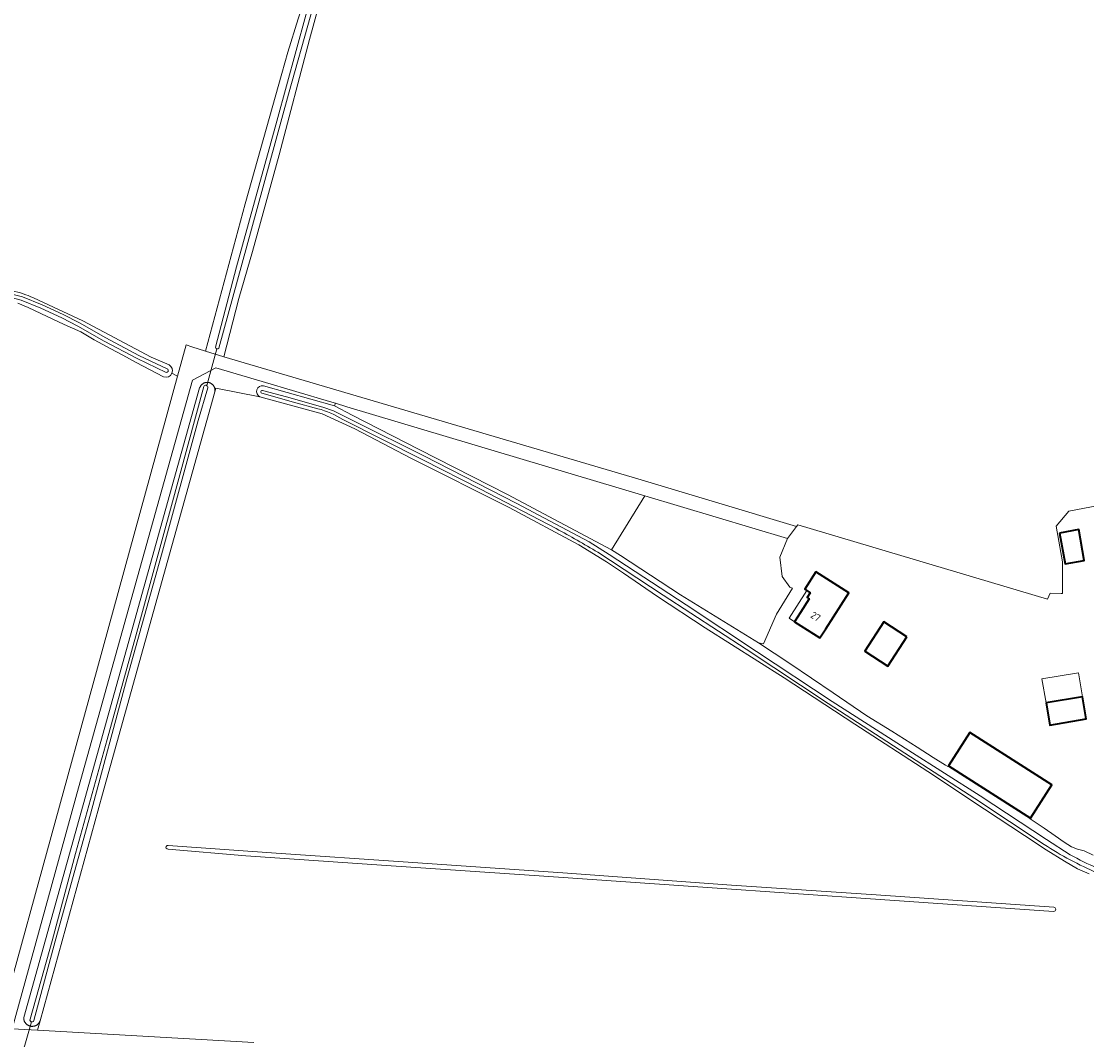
# Model space of a CAD drawing. Extents: x 199200 to 204075, y 460125 to 464703.
# Tile 84 of 174: x 201359 to 201631, y 463498 to 463757. Entities that reach past the tile are written whole.
import ezdxf
from ezdxf.enums import TextEntityAlignment as Align

# ---------------------------------------------------------------- set-up
doc = ezdxf.new("R2010")
doc.units = 0
for name, color, linetype, lineweight in [('B-WE-GR-GRAS-GV', 60, 'Continuous', 13), ('B-WE-KW-KUNSTWERK_DUIKER-G', 170, 'Continuous', 18), ('B-WE-OG-BEBOUWING-GV', 7, 'Continuous', 35), ('B-WE-OG-BEBOUWING-T18', 10, 'Continuous', 18), ('B-WE-OG-BEBOUWING_LUIFEL-GV', 7, 'Continuous', 18), ('B-WE-OG-TERREIN_ERF-GV', 7, 'Continuous', 18), ('B-WE-OG-WATER-GV', 130, 'Continuous', 18), ('B-WE-OG-WATER_SLOOT-GV', 120, 'Continuous', 18), ('B-WE-VH-VERHARDING_BEDRIJFSVLOERPLAAT-GV', 252, 'Continuous', 18)]:
    doc.layers.add(name, color=color, linetype=linetype, lineweight=lineweight)
doc.styles.add('NLCS-ISO-M1000-T18', font='NLCS-ISO.ttf', dxfattribs={"height": 1.8})

msp = doc.modelspace()

# ---------------------------------------------------------------- linework, layer by layer
at = {"layer": 'B-WE-GR-GRAS-GV', "flags": 128}
for points in [[(201397.495, 463667.472), (201398.968, 463666.728), (201401.166, 463674.69), (201402.627, 463674.229), (201406.115, 463673.128), (201416.197, 463710.657), (201425.494, 463743.887), (201427.042, 463749.301), (201429.704, 463757.74), (201431.932, 463764.696), (201433.952, 463770.928), (201436.2, 463778.938), (201439.607, 463791.135), (201444.667, 463809.52), (201449.671, 463828.05), (201455.03, 463848.003), (201457.529, 463855.679), (201460.257, 463865.841), (201461.947, 463872.56), (201463.366, 463876.931)], [(201439.57, 463777.994), (201432.603, 463752.516), (201424.836, 463723.137), (201418.007, 463698.501), (201414.566, 463686.551), (201410.723, 463671.674), (201516.205, 463640.568), (201556.614, 463628.437), (201556.954, 463628.878), (201620.519, 463609.896), (201621.192, 463611.489), (201624.005, 463611.391), (201624.392, 463611.405), (201624.369, 463619.432), (201622.718, 463628.509), (201625.996, 463632.331), (201635.271, 463634.17)], [(201362.263, 463686.718), (201374.872, 463680.806), (201392.26, 463671.611), (201396.808, 463669.646)], [(201395.403, 463666.567), (201388.446, 463670.259), (201385.022, 463672.076), (201381.982, 463673.734), (201377.686, 463675.981), (201374.317, 463678.072), (201370.068, 463679.923), (201364.167, 463682.684), (201360.895, 463684.2), (201358.243, 463685.312)], [(201227.658, 463563.809), (201214.462, 463550.613), (201213.045, 463544.206), (201211.478, 463537.119), (201209.67, 463529.572), (201207.117, 463518.218), (201204.682, 463507.033), (201204.007, 463503.932), (201225.709, 463501.996), (201246.531, 463500.735), (201275.665, 463499.13), (201287.367, 463498.687), (201310.465, 463497.774), (201316.404, 463497.361), (201323.948, 463496.9), (201327.504, 463496.771), (201329.785, 463496.717), (201347.197, 463495.718), (201351.754, 463495.456), (201354.997, 463506.518), (201378.607, 463592.455), (201398.968, 463666.728), (201397.495, 463667.472)], [(201420.815, 463664.325), (201438.975, 463659.166), (201439.172, 463659.826), (201437.654, 463660.28), (201420.55, 463665.351), (201408.75, 463668.849), (201402.742, 463665.727), (201373.737, 463561.91), (201356.855, 463500.484), (201363.284, 463500.118)], [(201363.284, 463500.118), (201363.933, 463502.48), (201363.912, 463502.426), (201363.874, 463502.341), (201363.833, 463502.258), (201363.789, 463502.177), (201363.741, 463502.097), (201363.689, 463502.02), (201363.635, 463501.945), (201363.577, 463501.873), (201363.516, 463501.803), (201363.452, 463501.736), (201363.385, 463501.672), (201363.316, 463501.61), (201363.244, 463501.552), (201363.169, 463501.497), (201363.093, 463501.445), (201363.014, 463501.396), (201362.933, 463501.351), (201362.85, 463501.31), (201362.765, 463501.272), (201362.679, 463501.238), (201362.592, 463501.207), (201362.503, 463501.18), (201362.413, 463501.157), (201362.322, 463501.138), (201362.231, 463501.123), (201362.139, 463501.112), (201362.047, 463501.105), (201361.954, 463501.102), (201361.861, 463501.103), (201361.769, 463501.108), (201361.677, 463501.117), (201361.585, 463501.13), (201361.494, 463501.146), (201361.403, 463501.167), (201361.314, 463501.192), (201361.226, 463501.22), (201361.139, 463501.252), (201361.053, 463501.288), (201360.97, 463501.328), (201360.888, 463501.371), (201360.808, 463501.418), (201360.73, 463501.468), (201360.654, 463501.521), (201360.58, 463501.578), (201360.51, 463501.638), (201360.441, 463501.7), (201360.376, 463501.766), (201360.313, 463501.834), (201360.254, 463501.905), (201360.197, 463501.979), (201360.144, 463502.055), (201360.094, 463502.133), (201360.048, 463502.213), (201360.005, 463502.295), (201359.965, 463502.379), (201359.93, 463502.464), (201359.898, 463502.551), (201359.87, 463502.64), (201359.845, 463502.729), (201359.825, 463502.819), (201359.808, 463502.911), (201359.795, 463503.002), (201359.787, 463503.095), (201359.782, 463503.187), (201359.781, 463503.28), (201359.785, 463503.373), (201404.589, 463663.74), (201404.615, 463663.819), (201404.647, 463663.903), (201404.682, 463663.985), (201404.721, 463664.065), (201404.763, 463664.144), (201404.809, 463664.221), (201404.858, 463664.295), (201404.911, 463664.367), (201404.966, 463664.437), (201405.025, 463664.505), (201405.087, 463664.569), (201405.151, 463664.631), (201405.219, 463664.69), (201405.288, 463664.745), (201405.361, 463664.798), (201405.435, 463664.847), (201405.512, 463664.893), (201405.59, 463664.935), (201405.671, 463664.974), (201405.753, 463665.009), (201405.836, 463665.041), (201405.921, 463665.069), (201406.007, 463665.093), (201406.094, 463665.113), (201406.182, 463665.129), (201406.271, 463665.141), (201406.36, 463665.149), (201406.449, 463665.153), (201406.538, 463665.153), (201406.627, 463665.149), (201406.716, 463665.142), (201406.805, 463665.13), (201406.893, 463665.114), (201406.98, 463665.094), (201407.066, 463665.071), (201407.151, 463665.043), (201407.235, 463665.012), (201407.317, 463664.977), (201407.398, 463664.939), (201407.476, 463664.897), (201407.553, 463664.851), (201407.628, 463664.802), (201407.7, 463664.75), (201407.77, 463664.695), (201407.838, 463664.636), (201407.903, 463664.575), (201407.965, 463664.51), (201408.024, 463664.443), (201408.08, 463664.374), (201408.132, 463664.302), (201408.182, 463664.227), (201408.228, 463664.151), (201408.271, 463664.072), (201408.31, 463663.992), (201408.345, 463663.91), (201408.377, 463663.827), (201408.405, 463663.742), (201408.429, 463663.656), (201408.45, 463663.569), (201408.466, 463663.481), (201408.478, 463663.393), (201408.487, 463663.304), (201408.491, 463663.214), (201408.492, 463663.125), (201408.488, 463663.036), (201408.481, 463662.947), (201408.469, 463662.858), (201408.454, 463662.77), (201408.704, 463663.666), (201419.909, 463661.481)], [(201631.106, 463539.921), (201628.201, 463541.216), (201624.877, 463543.199), (201620.222, 463546.1), (201614.65, 463549.735), (201604.501, 463556.423), (201590.046, 463566.017), (201571.47, 463578.053), (201553.482, 463589.864), (201533.332, 463602.624), (201521.188, 463610.636), (201512.547, 463616.554), (201508.237, 463619.454), (201501.15, 463623.796), (201483.433, 463633.299), (201458.386, 463645.885), (201444.085, 463653.331), (201435.754, 463657.11), (201419.909, 463661.481), (201408.704, 463663.666), (201408.454, 463662.77), (201379.805, 463560.229), (201363.933, 463502.48), (201363.284, 463500.118), (201418.361, 463496.979)], [(201396.536, 463547.187), (201424.04, 463545.226), (201456.431, 463543.059), (201497.121, 463540.195), (201540.026, 463537.104)], [(201622.098, 463530.392), (201577.895, 463533.425), (201533.962, 463536.439), (201491.04, 463539.48), (201454.611, 463541.918), (201416.362, 463544.517), (201396.539, 463546.248)], [(201540.026, 463537.104), (201576.859, 463534.612), (201622.123, 463531.47)]]:
    msp.add_lwpolyline(points, dxfattribs=at)
at = {"layer": 'B-WE-GR-GRAS-GV'}
for points in [[(201356.868, 463688.527, -0.0430134), (201362.263, 463686.718)], [(201397.495, 463667.472, -0.3846495), (201395.403, 463666.567)], [(201396.808, 463669.646, -0.3849388), (201397.495, 463667.472)], [(201419.909, 463661.481, -0.8368306), (201420.815, 463664.325)], [(201396.539, 463546.248, -1.117141), (201396.536, 463547.187)], [(201622.123, 463531.47, -0.9527876), (201622.098, 463530.392)]]:
    msp.add_lwpolyline(points, format="xyb", dxfattribs=at)
at = {"layer": 'B-WE-GR-GRAS-GV', "flags": 128}
for points in [[(201517.962, 463636.263), (201442.041, 463658.968), (201439.172, 463659.826), (201438.975, 463659.166), (201443.466, 463656.834), (201460.5, 463648.032), (201482.967, 463636.591), (201509.481, 463622.508)], [(201517.962, 463636.263), (201509.481, 463622.508), (201511.813, 463621.073), (201527.058, 463611.071), (201546.91, 463598.849), (201548.213, 463598.595), (201551.538, 463606.12), (201555.548, 463612.7), (201554.873, 463613.024), (201552.909, 463615.67), (201552.397, 463620.622), (201554.275, 463625.403)]]:
    msp.add_lwpolyline(points, close=True, dxfattribs=at)
at = {"layer": 'B-WE-KW-KUNSTWERK_DUIKER-G', "flags": 128}
for points in [[(201408.971, 463673.738), (201407.689, 463669.046), (201406.407, 463664.353)], [(201361.786, 463502.238), (201360.404, 463497.539), (201359.021, 463492.839)]]:
    msp.add_lwpolyline(points, dxfattribs=at)
at = {"layer": 'B-WE-OG-BEBOUWING-GV', "flags": 128}
for points in [[(201623.558, 463626.774), (201625.001, 463618.932), (201629.908, 463619.78), (201628.544, 463627.644)], [(201561.518, 463616.906), (201558.691, 463612.493), (201560.122, 463611.576), (201559.345, 463610.363), (201559.825, 463610.056), (201557.605, 463606.576), (201556.09, 463604.201), (201562.569, 463600.067), (201564.077, 463602.409), (201569.938, 463611.512)], [(201584.723, 463600.379), (201578.833, 463604.134), (201574.025, 463596.655), (201579.866, 463592.874)], [(201620.159, 463583.488), (201621.133, 463577.823), (201630.407, 463579.423), (201629.447, 463585.085)], [(201595.29, 463567.51), (201616.23, 463554.13), (201621.66, 463562.63), (201600.72, 463576.01)]]:
    msp.add_lwpolyline(points, close=True, dxfattribs=at)
at = {"layer": 'B-WE-OG-BEBOUWING_LUIFEL-GV', "flags": 128}
for points in [[(201559.229, 463612.147), (201554.705, 463605.085), (201556.09, 463604.201), (201559.825, 463610.056), (201559.345, 463610.363), (201560.122, 463611.576)], [(201619.102, 463589.63), (201620.159, 463583.488), (201629.447, 463585.085), (201628.411, 463591.198)]]:
    msp.add_lwpolyline(points, close=True, dxfattribs=at)
at = {"layer": 'B-WE-OG-TERREIN_ERF-GV', "flags": 128}
msp.add_lwpolyline([(201635.271, 463634.17), (201625.996, 463632.331), (201622.718, 463628.509), (201624.369, 463619.432), (201624.392, 463611.405), (201624.005, 463611.391), (201621.192, 463611.489), (201620.519, 463609.896), (201556.954, 463628.878), (201556.614, 463628.437), (201554.275, 463625.403), (201552.397, 463620.622), (201552.909, 463615.67), (201554.873, 463613.024), (201555.548, 463612.7), (201551.538, 463606.12), (201548.213, 463598.595), (201546.91, 463598.849), (201554.909, 463593.556), (201565.926, 463586.066), (201574.486, 463580.249), (201580.897, 463576.306), (201587.31, 463572.272), (201591.383, 463569.61), (201594.547, 463567.661), (201595.149, 463567.289), (201595.29, 463567.51), (201600.72, 463576.01), (201621.66, 463562.63), (201616.23, 463554.13), (201616.136, 463553.983), (201616.383, 463553.83), (201619.688, 463551.56), (201622.492, 463549.68), (201624.748, 463548.015), (201626.64, 463546.803), (201628.171, 463546.28), (201629.84, 463545.791), (201632.167, 463544.738)], dxfattribs=at)
for points in [[(201629.908, 463619.78), (201625.001, 463618.932), (201623.558, 463626.774), (201628.544, 463627.644)], [(201569.938, 463611.512), (201564.077, 463602.409), (201562.569, 463600.067), (201556.09, 463604.201), (201557.605, 463606.576), (201559.825, 463610.056), (201559.345, 463610.363), (201560.122, 463611.576), (201558.691, 463612.493), (201561.518, 463616.906)], [(201579.866, 463592.874), (201574.025, 463596.655), (201578.833, 463604.134), (201584.723, 463600.379)], [(201620.159, 463583.488), (201629.447, 463585.085), (201630.407, 463579.423), (201621.133, 463577.823)]]:
    msp.add_lwpolyline(points, close=True, dxfattribs=at)
at = {"layer": 'B-WE-OG-WATER-GV'}
for points in [[(201396.536, 463547.187, 1.117141), (201396.539, 463546.248)], [(201622.098, 463530.392, 0.9527876), (201622.123, 463531.47)]]:
    msp.add_lwpolyline(points, format="xyb", dxfattribs=at)
at = {"layer": 'B-WE-OG-WATER-GV', "flags": 128}
for points in [[(201622.123, 463531.47), (201576.859, 463534.612), (201540.026, 463537.104), (201497.121, 463540.195), (201456.431, 463543.059), (201424.04, 463545.226), (201396.536, 463547.187)], [(201396.539, 463546.248), (201416.362, 463544.517), (201454.611, 463541.918), (201491.04, 463539.48), (201533.962, 463536.439), (201577.895, 463533.425), (201622.098, 463530.392)]]:
    msp.add_lwpolyline(points, dxfattribs=at)
at = {"layer": 'B-WE-OG-WATER_SLOOT-GV', "flags": 128}
for points in [[(201463.366, 463876.931), (201461.947, 463872.56), (201460.257, 463865.841), (201457.529, 463855.679), (201455.03, 463848.003), (201449.671, 463828.05), (201444.667, 463809.52), (201439.607, 463791.135), (201436.2, 463778.938), (201433.952, 463770.928), (201431.932, 463764.696), (201429.704, 463757.74), (201427.042, 463749.301), (201425.494, 463743.887), (201416.197, 463710.657), (201406.115, 463673.128), (201410.723, 463671.674)], [(201408.598, 463674.142), (201413.962, 463694.589), (201424.219, 463731.687), (201431.617, 463758.727), (201437.71, 463779.382), (201445.059, 463805.783), (201452.873, 463833.602), (201459.118, 463856.431), (201464.711, 463877.124)], [(201464.711, 463877.124), (201459.118, 463856.431), (201452.873, 463833.602), (201445.059, 463805.783), (201437.71, 463779.382), (201431.617, 463758.727), (201424.219, 463731.687), (201413.962, 463694.589), (201408.598, 463674.142)], [(201465.687, 463876.858), (201461.795, 463863.161), (201458.819, 463852.66), (201453.553, 463833.413), (201445.739, 463805.593), (201441.695, 463791.064), (201437.518, 463775.315), (201432.925, 463758.831), (201427.245, 463738.566), (201417.764, 463704.198), (201409.476, 463673.91)], [(201409.476, 463673.91), (201417.764, 463704.198), (201427.245, 463738.566), (201432.925, 463758.831), (201437.518, 463775.315), (201441.695, 463791.064), (201445.739, 463805.593), (201453.553, 463833.413), (201458.819, 463852.66), (201461.795, 463863.161), (201465.687, 463876.858)], [(201410.723, 463671.674), (201414.566, 463686.551), (201418.007, 463698.501), (201424.836, 463723.137), (201432.603, 463752.516), (201439.57, 463777.994), (201442.98, 463790.2), (201448.044, 463808.599), (201453.051, 463827.14), (201458.386, 463847.007), (201460.886, 463854.683), (201463.645, 463864.96), (201465.312, 463871.592), (201466.695, 463875.85)], [(201396.062, 463667.683), (201388.692, 463671.228), (201380.278, 463675.68), (201373.561, 463679.521), (201369.464, 463681.646), (201364.129, 463684.053), (201359.166, 463686.072)], [(201359.166, 463686.072), (201364.129, 463684.053), (201369.464, 463681.646), (201373.561, 463679.521), (201380.278, 463675.68), (201388.692, 463671.228), (201396.062, 463667.683)], [(201359.458, 463686.95), (201364.493, 463684.902), (201369.866, 463682.477), (201374.002, 463680.331), (201380.723, 463676.488), (201389.108, 463672.052), (201396.462, 463668.515)], [(201396.462, 463668.515), (201389.108, 463672.052), (201380.723, 463676.488), (201374.002, 463680.331), (201369.866, 463682.477), (201364.493, 463684.902), (201359.458, 463686.95)], [(201396.808, 463669.646), (201392.26, 463671.611), (201374.872, 463680.806), (201362.263, 463686.718)], [(201358.243, 463685.312), (201360.895, 463684.2), (201364.167, 463682.684), (201370.068, 463679.923), (201374.317, 463678.072), (201377.686, 463675.981), (201381.982, 463673.734), (201385.022, 463672.076), (201388.446, 463670.259), (201395.403, 463666.567)], [(201361.443, 463502.967), (201367.005, 463522.876), (201373.003, 463545.153), (201381.032, 463574.169), (201388.376, 463600.586), (201397.441, 463633.779), (201405.624, 463664.104)], [(201405.624, 463664.104), (201397.441, 463633.779), (201388.376, 463600.586), (201381.032, 463574.169), (201373.003, 463545.153), (201367.005, 463522.876), (201361.443, 463502.967)], [(201406.649, 463663.802), (201404.235, 463655.467), (201394.904, 463621.221), (201386.08, 463589.615), (201376.763, 463555.189), (201367.757, 463522.845), (201362.374, 463502.625)], [(201362.374, 463502.625), (201367.757, 463522.845), (201376.763, 463555.189), (201386.08, 463589.615), (201394.904, 463621.221), (201404.235, 463655.467), (201406.649, 463663.802)], [(201434.689, 463658.461), (201428.525, 463660.129), (201420.436, 463662.417)], [(201420.436, 463662.417), (201428.525, 463660.129), (201434.689, 463658.461)], [(201420.617, 463663.053), (201426.708, 463661.488), (201435.936, 463658.891), (201438.669, 463657.874), (201444.247, 463655.133), (201461.72, 463646.412), (201485.34, 463634.319)], [(201485.34, 463634.319), (201461.72, 463646.412), (201444.247, 463655.133), (201438.669, 463657.874), (201435.936, 463658.891), (201426.708, 463661.488), (201420.617, 463663.053)], [(201616.23, 463554.13), (201595.29, 463567.51), (201595.149, 463567.289), (201594.547, 463567.661), (201591.383, 463569.61), (201587.31, 463572.272), (201580.897, 463576.306), (201574.486, 463580.249), (201565.926, 463586.066), (201554.909, 463593.556), (201546.91, 463598.849), (201527.058, 463611.071), (201511.813, 463621.073), (201509.481, 463622.508), (201482.967, 463636.591), (201460.5, 463648.032), (201443.466, 463656.834), (201438.975, 463659.166), (201420.815, 463664.325)], [(201419.909, 463661.481), (201435.754, 463657.11), (201444.085, 463653.331), (201458.386, 463645.885), (201483.433, 463633.299), (201501.15, 463623.796), (201508.237, 463619.454), (201512.547, 463616.554), (201521.188, 463610.636), (201533.332, 463602.624), (201553.482, 463589.864), (201571.47, 463578.053), (201590.046, 463566.017), (201604.501, 463556.423), (201614.65, 463549.735), (201620.222, 463546.1), (201624.877, 463543.199), (201628.201, 463541.216), (201631.106, 463539.921)], [(201495.427, 463627.908), (201476.118, 463637.99), (201461.438, 463645.444), (201441.025, 463655.721)], [(201441.025, 463655.721), (201461.438, 463645.444), (201476.118, 463637.99), (201495.427, 463627.908)], [(201485.34, 463634.319), (201503.779, 463624.557), (201508.901, 463621.322), (201528.523, 463608.458), (201546.449, 463596.602), (201565.698, 463583.826), (201585.173, 463571.409), (201603.356, 463559.873), (201620.311, 463548.733), (201626.28, 463544.823)], [(201626.28, 463544.823), (201620.311, 463548.733), (201603.356, 463559.873), (201585.173, 463571.409), (201565.698, 463583.826), (201546.449, 463596.602), (201528.523, 463608.458), (201508.901, 463621.322), (201503.779, 463624.557), (201485.34, 463634.319)], [(201619.698, 463547.42), (201602.014, 463559.155), (201584.172, 463570.728), (201564.626, 463583.369), (201543.805, 463597.185), (201522.61, 463610.985), (201506.021, 463621.893)], [(201506.021, 463621.893), (201522.61, 463610.985), (201543.805, 463597.185), (201564.626, 463583.369), (201584.172, 463570.728), (201602.014, 463559.155), (201619.698, 463547.42)], [(201632.167, 463544.738), (201629.84, 463545.791), (201628.171, 463546.28), (201626.64, 463546.803), (201624.748, 463548.015), (201622.492, 463549.68), (201619.688, 463551.56), (201616.383, 463553.83), (201616.136, 463553.983), (201616.23, 463554.13)]]:
    msp.add_lwpolyline(points, dxfattribs=at)
at = {"layer": 'B-WE-OG-WATER_SLOOT-GV'}
for points in [[(201351.253, 463688.874, -0.0253565), (201359.458, 463686.95)], [(201359.458, 463686.95, 0.0253565), (201351.253, 463688.874)], [(201359.166, 463686.072, 0.0254321), (201351.086, 463687.966)], [(201351.086, 463687.966, -0.0254321), (201359.166, 463686.072)], [(201362.263, 463686.718, 0.0430134), (201356.868, 463688.527)], [(201409.476, 463673.91, -0.752161), (201408.598, 463674.142)], [(201408.598, 463674.142, 0.752161), (201409.476, 463673.91)], [(201395.403, 463666.567, 0.3846495), (201397.495, 463667.472)], [(201396.462, 463668.515, -0.6782216), (201396.062, 463667.683)], [(201396.062, 463667.683, 0.6782216), (201396.462, 463668.515)], [(201397.495, 463667.472, 0.3849388), (201396.808, 463669.646)], [(201405.624, 463664.104, -0.8986084), (201406.649, 463663.802)], [(201406.649, 463663.802, 0.8986084), (201405.624, 463664.104)], [(201420.815, 463664.325, 0.8368306), (201419.909, 463661.481)], [(201420.436, 463662.417, -1.0172416), (201420.617, 463663.053)], [(201420.617, 463663.053, 1.0172416), (201420.436, 463662.417)], [(201441.025, 463655.721, 0.0734246), (201434.689, 463658.461)], [(201434.689, 463658.461, -0.0734246), (201441.025, 463655.721)], [(201506.021, 463621.893, 0.0074031), (201495.427, 463627.908)], [(201495.427, 463627.908, -0.0074031), (201506.021, 463621.893)], [(201633.194, 463540.204, -0.0429106), (201619.698, 463547.42)], [(201619.698, 463547.42, 0.0429106), (201633.194, 463540.204)], [(201626.28, 463544.823, 0.0272624), (201633.203, 463541.463)], [(201633.203, 463541.463, -0.0272624), (201626.28, 463544.823)], [(201362.374, 463502.625, -1.1995811), (201361.443, 463502.967)], [(201361.443, 463502.967, 1.1995811), (201362.374, 463502.625)]]:
    msp.add_lwpolyline(points, format="xyb", dxfattribs=at)
at = {"layer": 'B-WE-OG-WATER_SLOOT-GV', "flags": 128}
msp.add_lwpolyline([(201363.933, 463502.48), (201379.805, 463560.229), (201408.454, 463662.77), (201408.469, 463662.858), (201408.481, 463662.947), (201408.488, 463663.036), (201408.492, 463663.125), (201408.491, 463663.214), (201408.487, 463663.304), (201408.478, 463663.393), (201408.466, 463663.481), (201408.45, 463663.569), (201408.429, 463663.656), (201408.405, 463663.742), (201408.377, 463663.827), (201408.345, 463663.91), (201408.31, 463663.992), (201408.271, 463664.072), (201408.228, 463664.151), (201408.182, 463664.227), (201408.132, 463664.302), (201408.08, 463664.374), (201408.024, 463664.443), (201407.965, 463664.51), (201407.903, 463664.575), (201407.838, 463664.636), (201407.77, 463664.695), (201407.7, 463664.75), (201407.628, 463664.802), (201407.553, 463664.851), (201407.476, 463664.897), (201407.398, 463664.939), (201407.317, 463664.977), (201407.235, 463665.012), (201407.151, 463665.043), (201407.066, 463665.071), (201406.98, 463665.094), (201406.893, 463665.114), (201406.805, 463665.13), (201406.716, 463665.142), (201406.627, 463665.149), (201406.538, 463665.153), (201406.449, 463665.153), (201406.36, 463665.149), (201406.271, 463665.141), (201406.182, 463665.129), (201406.094, 463665.113), (201406.007, 463665.093), (201405.921, 463665.069), (201405.836, 463665.041), (201405.753, 463665.009), (201405.671, 463664.974), (201405.59, 463664.935), (201405.512, 463664.893), (201405.435, 463664.847), (201405.361, 463664.798), (201405.288, 463664.745), (201405.219, 463664.69), (201405.151, 463664.631), (201405.087, 463664.569), (201405.025, 463664.505), (201404.966, 463664.437), (201404.911, 463664.367), (201404.858, 463664.295), (201404.809, 463664.221), (201404.763, 463664.144), (201404.721, 463664.065), (201404.682, 463663.985), (201404.647, 463663.903), (201404.615, 463663.819), (201404.589, 463663.74), (201359.785, 463503.373), (201359.781, 463503.28), (201359.782, 463503.187), (201359.787, 463503.095), (201359.795, 463503.002), (201359.808, 463502.911), (201359.825, 463502.819), (201359.845, 463502.729), (201359.87, 463502.64), (201359.898, 463502.551), (201359.93, 463502.464), (201359.965, 463502.379), (201360.005, 463502.295), (201360.048, 463502.213), (201360.094, 463502.133), (201360.144, 463502.055), (201360.197, 463501.979), (201360.254, 463501.905), (201360.313, 463501.834), (201360.376, 463501.766), (201360.441, 463501.7), (201360.51, 463501.638), (201360.58, 463501.578), (201360.654, 463501.521), (201360.73, 463501.468), (201360.808, 463501.418), (201360.888, 463501.371), (201360.97, 463501.328), (201361.053, 463501.288), (201361.139, 463501.252), (201361.226, 463501.22), (201361.314, 463501.192), (201361.403, 463501.167), (201361.494, 463501.146), (201361.585, 463501.13), (201361.677, 463501.117), (201361.769, 463501.108), (201361.861, 463501.103), (201361.954, 463501.102), (201362.047, 463501.105), (201362.139, 463501.112), (201362.231, 463501.123), (201362.322, 463501.138), (201362.413, 463501.157), (201362.503, 463501.18), (201362.592, 463501.207), (201362.679, 463501.238), (201362.765, 463501.272), (201362.85, 463501.31), (201362.933, 463501.351), (201363.014, 463501.396), (201363.093, 463501.445), (201363.169, 463501.497), (201363.244, 463501.552), (201363.316, 463501.61), (201363.385, 463501.672), (201363.452, 463501.736), (201363.516, 463501.803), (201363.577, 463501.873), (201363.635, 463501.945), (201363.689, 463502.02), (201363.741, 463502.097), (201363.789, 463502.177), (201363.833, 463502.258), (201363.874, 463502.341), (201363.912, 463502.426)], close=True, dxfattribs=at)
at = {"layer": 'B-WE-VH-VERHARDING_BEDRIJFSVLOERPLAAT-GV', "flags": 128}
msp.add_lwpolyline([(201418.361, 463496.979), (201363.284, 463500.118), (201356.855, 463500.484), (201373.737, 463561.91), (201402.742, 463665.727), (201408.75, 463668.849), (201420.55, 463665.351), (201437.654, 463660.28), (201439.172, 463659.826), (201442.041, 463658.968), (201517.962, 463636.263), (201554.275, 463625.403), (201556.614, 463628.437), (201516.205, 463640.568), (201410.723, 463671.674), (201406.115, 463673.128), (201402.627, 463674.229), (201401.166, 463674.69), (201398.968, 463666.728), (201378.607, 463592.455), (201354.997, 463506.518), (201351.754, 463495.456)], dxfattribs=at)

# ---------------------------------------------------------------- texts
at = {"layer": 'B-WE-OG-BEBOUWING-T18', "style": 'NLCS-ISO-M1000-T18'}
msp.add_text('27', height=1.8, rotation=327.5, dxfattribs=at).set_placement((201561.481, 463605.506), align=Align.MIDDLE)

doc.saveas('drawing.dxf')
